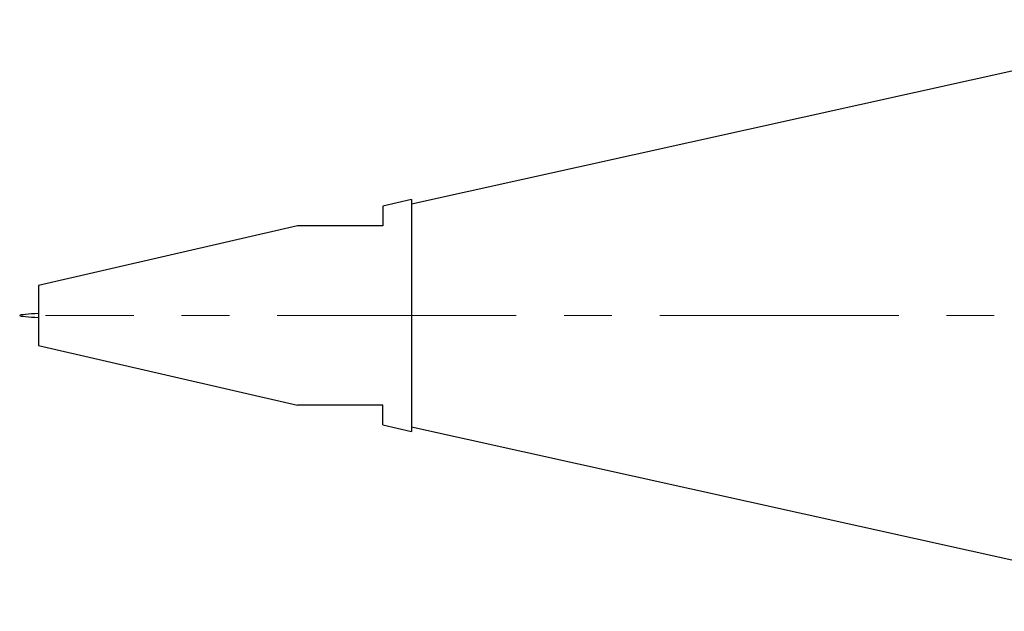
# Model space of a CAD drawing. Header units: inches. Extents: x 1.2 to 31.5, y 0.3 to 21.7.
# Tile 1 of 20: x 1.2 to 3.2, y 10.4 to 11.6. Entities that reach past the tile are written whole.
import ezdxf

# ---------------------------------------------------------------- set-up
doc = ezdxf.new("R2010")
doc.units = ezdxf.units.IN
doc.header["$MEASUREMENT"] = 0
doc.linetypes.add('CENTERX2', pattern=[0.8, 0.5, -0.1, 0.1, -0.1])

msp = doc.modelspace()

# ---------------------------------------------------------------- linework, layer by layer
at = {"color": 7, "linetype": 'Continuous', "lineweight": 25}
for p, q in [((3.7372, 11.5906), (1.9958, 11.2046)), ((1.9958, 11.2144), (1.9358, 11.2006)), ((1.9958, 11.2144), (1.9958, 10.9719)), ((1.9358, 11.2006), (1.9358, 11.1594)), ((1.7576, 11.1595), (1.2158, 11.0344)), ((1.2158, 11.0344), (1.2158, 10.9719)), ((1.2158, 10.9719), (1.2158, 10.9095)), ((1.9958, 10.9719), (1.9958, 10.7294)), ((1.2158, 10.9095), (1.7576, 10.7844)), ((1.9358, 10.7433), (1.9358, 10.7844)), ((1.9358, 10.7433), (1.9958, 10.7294)), ((1.9958, 10.7393), (3.7372, 10.3533))]:
    msp.add_line(p, q, dxfattribs=at)
at = {"color": 7, "linetype": 'CENTERX2', "lineweight": 18}
msp.add_line((9.4152, 10.9719), (1.2302, 10.9719), dxfattribs=at)
at = {"color": 7, "linetype": 'Continuous', "lineweight": 25}
for points in [[(1.9358, 11.1594), (1.9327, 11.1594), (1.9265, 11.1594), (1.9149, 11.1594), (1.8955, 11.1594), (1.8739, 11.1594), (1.8544, 11.1594), (1.8385, 11.1594), (1.8245, 11.1594), (1.812, 11.1594), (1.8052, 11.1594), (1.8007, 11.1594), (1.794, 11.1594), (1.7875, 11.1594), (1.7814, 11.1594), (1.7774, 11.1594), (1.7734, 11.1594), (1.7686, 11.1594), (1.7649, 11.1594), (1.762, 11.1594), (1.7596, 11.1594), (1.7582, 11.1594), (1.7576, 11.1594), (1.7576, 11.1594), (1.7576, 11.1594)], [(1.9358, 10.7844), (1.9327, 10.7844), (1.9265, 10.7844), (1.9149, 10.7844), (1.8955, 10.7844), (1.8739, 10.7844), (1.8544, 10.7844), (1.8385, 10.7844), (1.8245, 10.7844), (1.812, 10.7844), (1.8052, 10.7844), (1.8007, 10.7844), (1.794, 10.7844), (1.7875, 10.7844), (1.7814, 10.7844), (1.7774, 10.7844), (1.7734, 10.7844), (1.7686, 10.7844), (1.7649, 10.7844), (1.762, 10.7844), (1.7596, 10.7844), (1.7582, 10.7844), (1.7576, 10.7844), (1.7576, 10.7844), (1.7576, 10.7844)]]:
    msp.add_open_spline(points, degree=3, knots=[0, 0, 0, 0, 0.043419, 0.08684, 0.16404, 0.318554, 0.395894, 0.44834, 0.55338, 0.60601, 0.642211, 0.660323, 0.678415, 0.751487, 0.769886, 0.788229, 0.825456, 0.847071, 0.890682, 0.912759, 0.932181, 0.971775, 0.992065, 1, 1, 1, 1], dxfattribs=at)
msp.add_open_spline([(1.2158, 10.9762), (1.1961, 10.9748), (1.1567, 10.9719), (1.1961, 10.9691), (1.2158, 10.9677)], degree=3, dxfattribs=at)

doc.saveas('drawing.dxf')
